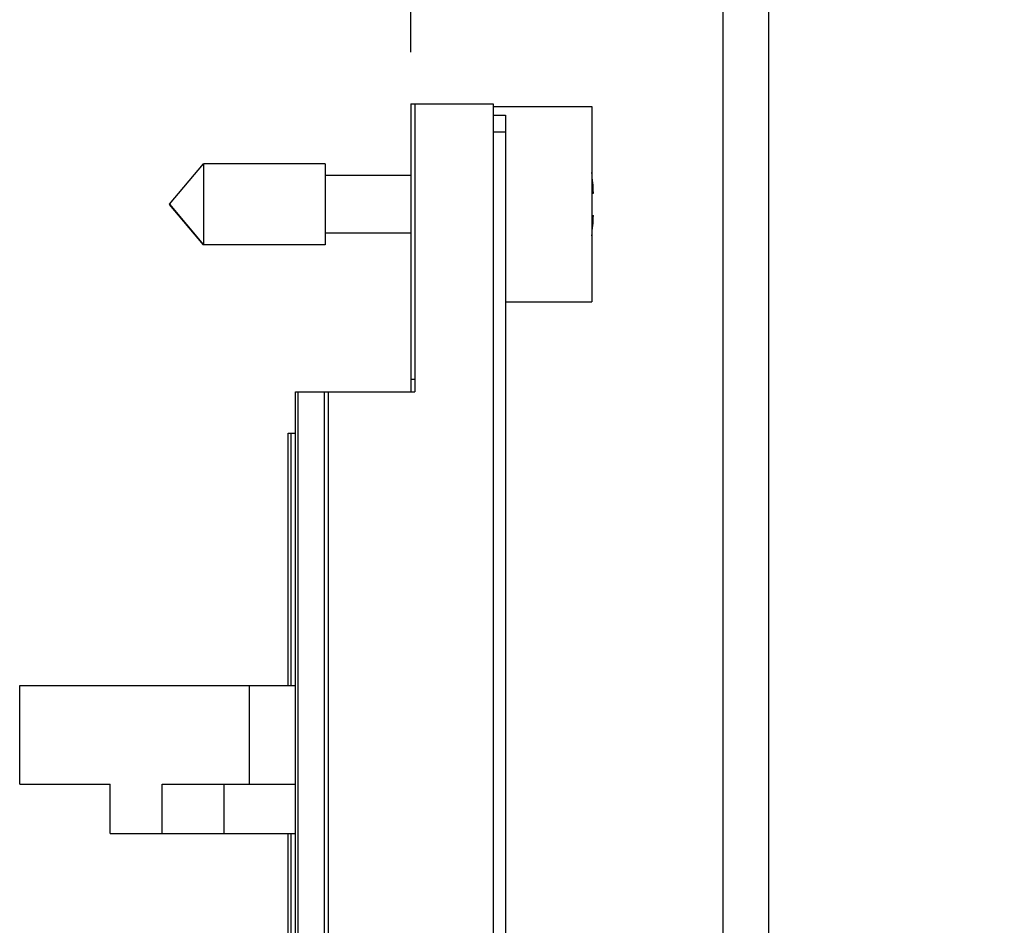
# Model space of a CAD drawing. Header units: inches. Extents: x 0 to 22, y 0 to 17.
# Tile 30 of 91: x 1.8 to 3, y 11.1 to 12.2. Entities that reach past the tile are written whole.
import ezdxf

# ---------------------------------------------------------------- set-up
doc = ezdxf.new("R2010")
doc.units = ezdxf.units.IN
doc.header["$LTSCALE"] = 1.21
doc.header["$MEASUREMENT"] = 0
doc.layers.get('0').update_dxf_attribs({"linetype": 'CONTINUOUS'})
doc.layers.add('DIMENSIONS', color=7, linetype='CONTINUOUS')
doc.styles.get("Standard").update_dxf_attribs({"font": 'txt', "width": 0.8})
doc.dimstyles.new('DIMSTYLE_1', dxfattribs={"dimtxt": 0.125, "dimasz": 0.18, "dimexe": 0.18, "dimexo": 0.0625, "dimgap": 0.09, "dimtad": 0, "dimtih": 1, "dimtoh": 1, "dimdec": 3, "dimzin": 4, "dimdsep": 46, "dimtxsty": 'STANDARD', "dimblk": '_FILLED', "dimblk1": '_FILLED', "dimblk2": '_FILLED', "dimcen": 0.09, "dimadec": 0, "dimazin": 0, "dimtp": 0.01, "dimtm": 0.01, "dimtfac": 1, "dimtdec": 3, "dimtofl": 0, "dimtmove": 0, "dimatfit": 3, "dimldrblk": '_FILLED', "dimfxl": 1, "dimtolj": 1, "dimtzin": 4, "dimarcsym": 0})

# ---------------------------------------------------------------- blocks, each defined once
blk = doc.blocks.new('*D33')
at = {"layer": 'DIMENSIONS', "color": 2, "linetype": 'CONTINUOUS'}
for p, q in [((2.9109, 12.57), (2.9109, 12.7789)), ((2.7265, 12.4219), (2.9109, 12.57)), ((2.7265, 9.7062), (2.7265, 12.4219))]:
    blk.add_line(p, q, dxfattribs=at)
at = {"layer": 'DIMENSIONS', "color": 2, "linetype": 'CONTINUOUS', "insert": (2.8484, 12.8414), "char_height": 0.125, "width": 1.225, "attachment_point": 1, "rotation": 90, "line_spacing_factor": 0.9}
blk.add_mtext('.435{\\Ftxt.shx;\\W1.000000;\\H0.125000; }[11.05]', dxfattribs=at)
blk = doc.blocks.new('_FILLED')
at = {"color": 0, "linetype": 'BYBLOCK'}
blk.add_solid([(0, 0), (-1, 0.1736), (-1, -0.1736)], dxfattribs=at)
blk = doc.blocks.new('*D34')
at = {"layer": 'DIMENSIONS', "color": 2, "linetype": 'CONTINUOUS'}
blk.add_line((2.2914, 12.1539), (2.2914, 12.7789), dxfattribs=at)
at = {"layer": 'DIMENSIONS', "color": 2, "linetype": 'CONTINUOUS', "insert": (2.2289, 12.8414), "char_height": 0.125, "width": 0.825, "attachment_point": 1, "rotation": 90, "line_spacing_factor": 0.9}
blk.add_mtext('.000{\\Ftxt.shx;\\W1.000000;\\H0.125000; }[0]', dxfattribs=at)
blk = doc.blocks.new('*D36')
at = {"layer": 'DIMENSIONS', "color": 2, "linetype": 'CONTINUOUS'}
blk.add_line((2.671, 10.9847), (2.671, 12.7809), dxfattribs=at)
at = {"layer": 'DIMENSIONS', "color": 2, "linetype": 'CONTINUOUS', "insert": (2.6085, 12.8434), "char_height": 0.125, "width": 1.425, "attachment_point": 1, "rotation": 90, "line_spacing_factor": 0.9}
blk.add_mtext('3X .380{\\Ftxt.shx;\\W1.000000;\\H0.125000; }[9.64]', dxfattribs=at)

msp = doc.modelspace()

# ---------------------------------------------------------------- linework, layer by layer
at = {"color": 7, "linetype": 'CONTINUOUS'}
for p, q in [((2.2914, 12.0914), (2.2914, 11.7414)), ((2.2914, 12.0914), (2.3914, 12.0914)), ((2.2964, 12.0914), (2.2964, 11.7414)), ((2.3914, 12.0914), (2.3914, 7.9555)), ((2.3914, 12.0879), (2.5114, 12.0879)), ((2.5114, 12.0879), (2.5114, 11.8507)), ((2.3914, 12.0774), (2.4064, 12.0774)), ((2.4064, 12.0774), (2.4064, 7.9555)), ((1.9983, 11.9694), (2.0396, 12.0186)), ((2.0396, 12.0186), (2.0396, 11.92)), ((2.1877, 12.0186), (2.0396, 12.0186)), ((2.1877, 12.0186), (2.1877, 11.92)), ((2.2914, 12.0044), (2.1877, 12.0044)), ((2.5134, 11.9831), (2.5114, 11.9831)), ((2.5114, 11.9829), (2.5134, 11.9829)), ((1.9983, 11.9694), (2.0396, 11.9202)), ((1.9984, 11.9693), (1.9983, 11.9692)), ((2.0396, 11.92), (1.9983, 11.9692)), ((2.5114, 11.9556), (2.5134, 11.9556)), ((2.2914, 11.9343), (2.1877, 11.9343)), ((2.2914, 11.9341), (2.1877, 11.9341)), ((2.1877, 11.9202), (2.0396, 11.9202)), ((2.1877, 11.92), (2.0396, 11.92)), ((2.4064, 11.8509), (2.5114, 11.8509)), ((2.4064, 11.8507), (2.5114, 11.8507)), ((2.1514, 7.6484), (2.1514, 11.7414)), ((2.1514, 11.7414), (2.2964, 11.7414)), ((2.1424, 11.3847), (2.1424, 11.6914)), ((2.1424, 11.6914), (2.1514, 11.6914)), ((1.8165, 11.2647), (1.8165, 11.3847)), ((1.8165, 11.3847), (2.1514, 11.3847)), ((1.8165, 11.2647), (1.9265, 11.2647)), ((1.9265, 11.2047), (1.9265, 11.2647)), ((1.9895, 11.2047), (1.9895, 11.2647)), ((1.9895, 11.2647), (2.1514, 11.2647)), ((2.0647, 11.2047), (2.0647, 11.2647)), ((1.9265, 11.2047), (2.1514, 11.2047)), ((2.1424, 10.9762), (2.1424, 11.2047))]:
    msp.add_line(p, q, dxfattribs=at)
at = {"color": 9, "linetype": 'CONTINUOUS'}
for p, q in [((2.3914, 12.0574), (2.4064, 12.0574)), ((2.2914, 11.7569), (2.2964, 11.7569)), ((2.1548, 7.6484), (2.1548, 11.7414)), ((2.1868, 7.6484), (2.1868, 11.7414)), ((2.1914, 7.6484), (2.1914, 11.7414)), ((2.1462, 11.3847), (2.1462, 11.6914)), ((2.0958, 11.2647), (2.0958, 11.3847)), ((2.1462, 10.9762), (2.1462, 11.2047))]:
    msp.add_line(p, q, dxfattribs=at)
at = {"color": 7, "linetype": 'CONTINUOUS'}
for centre, start, end in [((2.201, 11.9694), 2.5257, 7.0475), ((2.201, 11.9692), 2.5257, 2.5618), ((2.201, 11.9694), 352.9533, 357.4743)]:
    msp.add_arc(centre, 0.3127, start, end, dxfattribs=at)

# ---------------------------------------------------------------- dimensions: what is measured, and where the dimension line sits
at = {"layer": 'DIMENSIONS', "color": 2, "linetype": 'CONTINUOUS'}
dim = msp.add_ordinate_dim(feature_location=(2.671, 10.9847), offset=(0, 1.7962), dtype=1, origin=(2.2914, 12.0914), text='3X <>', dimstyle='DIMSTYLE_1', dxfattribs=at)
dim.commit()
dim.dimension.update_dxf_attribs({"geometry": '*D36', "text_midpoint": (2.671, 13.5559)})
for feature_location, offset, dtype, origin, picture, middle in [((2.7265, 9.7062), (0.1844, 3.0726), 0, (2.2914, 12.0914), '*D33', (2.9109, 13.4539)), ((2.291369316, 12.1538635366), (0, 0.625), 1, (2.291369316, 12.0913635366), '*D34', (2.291369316, 13.2538635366))]:
    dim = msp.add_ordinate_dim(feature_location=feature_location, offset=offset, dtype=dtype, origin=origin, dimstyle='DIMSTYLE_1', dxfattribs=at)
    dim.commit()
    dim.dimension.update_dxf_attribs({"geometry": picture, "text_midpoint": middle})

doc.saveas('drawing.dxf')
